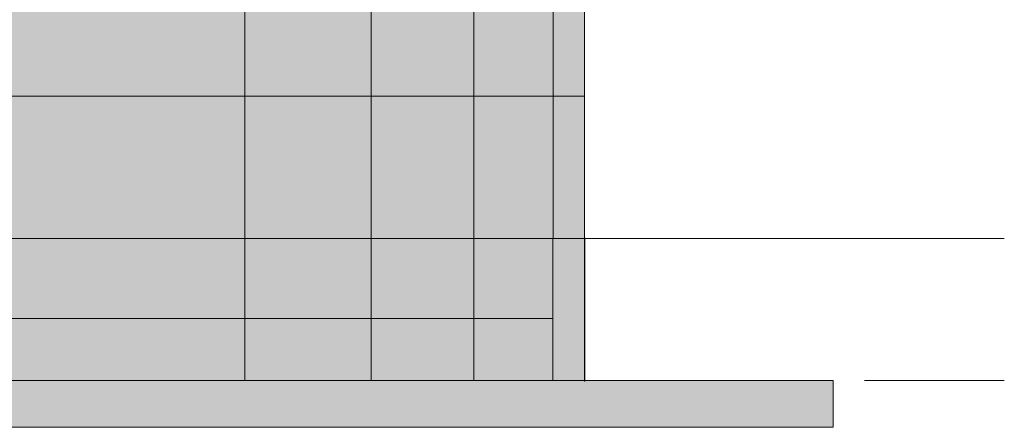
# Model space of a CAD drawing. Header units: millimetres. Extents: x -30937 to 3858, y -15507 to 17281.
# Tile 24 of 26: x -1816 to 1350, y -607 to 703. Entities that reach past the tile are written whole.
import ezdxf

# ---------------------------------------------------------------- set-up
doc = ezdxf.new("R2010")
doc.units = ezdxf.units.MM
doc.linetypes.add('DASHED', pattern=[1.524, 1.27, -0.254])
for name, color, linetype in [('FILL-EPS', 7, 'Continuous'), ('FILL-LIGHT', 7, 'Continuous'), ('LINE-C_2E8C94', 7, 'Continuous'), ('LINE-C_337880', 7, 'Continuous'), ('LINE-STEEL', 7, 'Continuous'), ('LINE-STEEL-DASH', 7, 'DASHED'), ('LINE-STEEL_GREY', 7, 'Continuous')]:
    doc.layers.add(name, color=color, linetype=linetype)

msp = doc.modelspace()

# ---------------------------------------------------------------- hatches: boundary and pattern name
at = {"layer": 'FILL-EPS', "true_color": 0xccffff}
h = msp.add_hatch(color=256, dxfattribs=at)
h.dxf.hatch_style = 1
h.paths.add_polyline_path([(-9534.1, 0), (-9534.1, 2743.2), (-355.9, 2743.2), (-355.9, 2743.2), (-355.9, 2743.2), (-355.9, 2743.2), (-355.9, 0)])
h = msp.add_hatch(color=256, dxfattribs=at)
h.dxf.hatch_style = 1
h.paths.add_polyline_path([(-9534.1, 2743.2), (-355.9, 2743.2), (-355.9, 0), (-355.9, 0), (-9534.1, 0)])
h = msp.add_hatch(color=256, dxfattribs=at)
h.dxf.hatch_style = 1
h.paths.add_polyline_path([(-9534.1, 0), (-9534.1, 2743.2), (-355.9, 2743.2), (-355.9, 2743.2), (-355.9, 2743.2), (-355.9, 2743.2), (-355.9, 0)])
h = msp.add_hatch(color=256, dxfattribs=at)
h.dxf.hatch_style = 1
h.paths.add_polyline_path([(-9534.1, 2743.2), (-355.9, 2743.2), (-355.9, 0), (-355.9, 0), (-9534.1, 0)])
h = msp.add_hatch(color=256, dxfattribs=at)
h.dxf.hatch_style = 1
h.paths.add_polyline_path([(-355.8, 2744.8), (-355.6, 2743.2), (0, 2743.2), (0, 0), (0, 0), (0, 0), (-355.6, 0), (-355.6, 0), (-355.9, 0), (-355.9, 2743.2), (-355.9, 2743.2), (-355.9, 2743.2), (-355.9, 2744.8)])
h = msp.add_hatch(color=256, dxfattribs=at)
h.dxf.hatch_style = 1
h.paths.add_polyline_path([(-355.9, 0), (-355.9, 0), (-355.9, 2743.2), (0, 2743.2), (0, 2743.2), (0, 2743.2), (0, 0)])
h = msp.add_hatch(color=256, dxfattribs=at)
h.dxf.hatch_style = 1
h.paths.add_polyline_path([(-355.8, -1.6), (-355.9, -1.6), (-355.9, 2743.2), (-355.6, 2743.2), (-355.6, 2743.2), (0, 2743.2), (0, 2743.2), (0, 0), (-355.6, 0)])
h = msp.add_hatch(color=256, dxfattribs=at)
h.dxf.hatch_style = 1
h.paths.add_polyline_path([(-355.9, 2743.2), (-355.9, 2743.2), (0, 2743.2), (0, 0), (-355.9, 0), (-355.9, 2743.2)])
h = msp.add_hatch(color=256, dxfattribs=at)
h.dxf.hatch_style = 1
h.paths.add_polyline_path([(-355.6, 0), (-355.6, 2743.2), (0, 2743.2), (0, 2743.2), (0, 0)])
h = msp.add_hatch(color=256, dxfattribs=at)
h.dxf.hatch_style = 1
h.paths.add_polyline_path([(-355.6, 2743.2), (-355.6, 2743.2), (-355.6, 2743.2), (0, 2743.2), (0, 0), (0, 0), (0, 0), (-355.6, 0)])
h = msp.add_hatch(color=256, dxfattribs=at)
h.dxf.hatch_style = 1
h.paths.add_polyline_path([(-355.6, 2134.1), (-100.5, 2134.1), (-100.5, 0), (-355.6, 0)])
h = msp.add_hatch(color=256, dxfattribs=at)
h.dxf.hatch_style = 1
h.paths.add_polyline_path([(-355.6, 0), (-355.6, 0), (-355.6, 2134.1), (-100.5, 2134.1), (-100.5, 2134.1), (-100.5, 2134.1), (-100.5, 0)])
h = msp.add_hatch(color=256, dxfattribs=at)
h.dxf.hatch_style = 1
h.paths.add_polyline_path([(-100.5, 2109.1), (0, 2109.1), (0, 0), (0, 0), (-100.5, 0)])
h = msp.add_hatch(color=256, dxfattribs=at)
h.dxf.hatch_style = 1
h.paths.add_polyline_path([(-100.5, 0), (-100.5, 2109.1), (0, 2109.1), (0, 0)])
h = msp.add_hatch(color=256, dxfattribs=at)
h.dxf.hatch_style = 1
h.paths.add_polyline_path([(-9534.1, -457.2), (-9534.1, -457.2), (-9534.1, 0), (-355.9, 0), (-355.9, 0), (-355.9, -457.2), (-9534.1, -457.2)])
h = msp.add_hatch(color=256, dxfattribs=at)
h.dxf.hatch_style = 1
h.paths.add_polyline_path([(-9534.1, 0), (-9534.1, 0), (-457.9, 0), (-457.5, 0), (-457.5, 0), (-355.9, 0), (-355.9, -457.2), (-355.9, -457.2), (-457.5, -457.2), (-457.5, -457.2), (-9534.1, -457.2), (-9534.1, 0)])
h = msp.add_hatch(color=256, dxfattribs=at)
h.dxf.hatch_style = 1
h.paths.add_polyline_path([(-9534.1, -457.2), (-9534.1, -457.2), (-9534.1, -457.2), (-9534.1, 0), (-457.4, 0), (-355.9, 0), (-355.9, 0), (-355.9, 0), (-355.9, 0), (-355.9, -457.2), (-457.4, -457.2), (-457.4, -457.2), (-457.4, -457.2), (-9534.1, -457.2)])
h = msp.add_hatch(color=256, dxfattribs=at)
h.dxf.hatch_style = 1
h.paths.add_polyline_path([(-9534.1, 0), (-355.9, 0), (-355.9, -457.2), (-9534.1, -457.2)])
h = msp.add_hatch(color=256, dxfattribs=at)
h.dxf.hatch_style = 1
h.paths.add_polyline_path([(-355.9, -457.2), (-355.9, 0), (0, 0), (0, 0), (0, -457.2)])
h = msp.add_hatch(color=256, dxfattribs=at)
h.dxf.hatch_style = 1
h.paths.add_polyline_path([(-355.9, 0), (-101.6, 0), (-101.6, -457.2), (-355.9, -457.2), (-355.9, 0)])
h = msp.add_hatch(color=256, dxfattribs=at)
h.dxf.hatch_style = 1
h.paths.add_polyline_path([(-355.9, -457.2), (-355.9, -457.2), (-355.9, 0), (-254.3, 0), (-101.6, 0), (-101.6, -457.2), (-254.3, -457.2), (-254.3, -457.2), (-254.3, -457.2)])
h = msp.add_hatch(color=256, dxfattribs=at)
h.dxf.hatch_style = 1
h.paths.add_polyline_path([(-355.9, 0), (0, 0), (0, -457.2), (0, -457.2), (-355.9, -457.2)])
h = msp.add_hatch(color=256, dxfattribs=at)
h.dxf.hatch_style = 1
h.paths.add_polyline_path([(-101.6, 0), (0, 0), (0, -457.2), (0, -457.2), (-101.6, -457.2)])
h = msp.add_hatch(color=256, dxfattribs=at)
h.dxf.hatch_style = 1
h.paths.add_polyline_path([(-101.6, -457.2), (-101.6, -457.2), (-101.6, 0), (0, 0), (0, 0), (0, 0), (0, 0), (0, -457.2), (-101.6, -457.2), (-101.6, -457.2), (-101.6, -457.2)])
h = msp.add_hatch(color=256, dxfattribs=at)
h.dxf.hatch_style = 1
h.paths.add_polyline_path([(-101.6, 0), (0, 0), (0, -457.2), (0, -457.2), (-101.6, -457.2)])
h = msp.add_hatch(color=256, dxfattribs=at)
h.dxf.hatch_style = 1
h.paths.add_polyline_path([(-101.6, -457.2), (-101.6, -457.2), (-101.6, 0), (0, 0), (0, 0), (0, 0), (0, 0), (0, -457.2), (-101.6, -457.2), (-101.6, -457.2), (-101.6, -457.2)])
at = {"layer": 'FILL-EPS', "true_color": 0xc0f0f0}
h = msp.add_hatch(color=256, dxfattribs=at)
h.dxf.hatch_style = 1
h.paths.add_polyline_path([(0, 0), (0, 0), (0, 1.6), (0.5, 1.6), (0.6, 1.6), (0.9, 1.6), (0.9, -457.2), (0.9, -457.2), (0.9, -458.8), (0.4, -458.8), (0.1, -458.8), (0, -458.8), (0, 0)])
at = {"layer": 'FILL-LIGHT', "true_color": 0xdbdbde}
h = msp.add_hatch(color=256, dxfattribs=at)
h.dxf.hatch_style = 1
h.paths.add_polyline_path([(-9788.4, -257.2), (-9788.4, -257.2), (-9788.4, 0), (-101.6, 0), (-101.6, 0), (-101.6, 0), (-101.6, -257.2), (-9788.4, -257.2), (-9788.4, -257.2), (-9788.4, -257.2)])
h = msp.add_hatch(color=256, dxfattribs=at)
h.dxf.hatch_style = 1
h.paths.add_polyline_path([(-9788.4, 0), (-101.6, 0), (-101.6, -257.2), (-9788.4, -257.2), (-9788.4, 0)])
h = msp.add_hatch(color=256, dxfattribs=at)
h.dxf.hatch_style = 1
h.paths.add_polyline_path([(-10690, -607.2), (-10690, -607.2), (-10690, -457.2), (800, -457.2), (800, -607.2), (-10690, -607.2)])
h = msp.add_hatch(color=256, dxfattribs=at)
h.dxf.hatch_style = 1
h.paths.add_polyline_path([(-10690, -457.2), (800, -457.2), (800, -607.2), (800, -607.2), (-10690, -607.2)])

# ---------------------------------------------------------------- linework, layer by layer
at = {"layer": 'LINE-C_2E8C94', "lineweight": 5}
for points in [[(-9534.1, 0), (-9534.1, 2743.2), (-355.9, 2743.2), (-355.9, 2743.2), (-355.9, 2743.2), (-355.9, 2743.2), (-355.9, 0)], [(-9534.1, 2743.2), (-355.9, 2743.2), (-355.9, 0), (-355.9, 0), (-9534.1, 0)], [(-9534.1, 0), (-9534.1, 2743.2), (-355.9, 2743.2), (-355.9, 2743.2), (-355.9, 2743.2), (-355.9, 2743.2), (-355.9, 0)], [(-9534.1, 2743.2), (-355.9, 2743.2), (-355.9, 0), (-355.9, 0), (-9534.1, 0)], [(-355.8, 2744.8), (-355.6, 2743.2), (0, 2743.2), (0, 0), (0, 0), (0, 0), (-355.6, 0), (-355.6, 0), (-355.9, 0), (-355.9, 2743.2), (-355.9, 2743.2), (-355.9, 2743.2), (-355.9, 2744.8)], [(-355.9, 0), (-355.9, 0), (-355.9, 2743.2), (0, 2743.2), (0, 2743.2), (0, 2743.2), (0, 0)], [(-355.8, -1.6), (-355.9, -1.6), (-355.9, 2743.2), (-355.6, 2743.2), (-355.6, 2743.2), (0, 2743.2), (0, 2743.2), (0, 0), (-355.6, 0)], [(-355.9, 2743.2), (-355.9, 2743.2), (0, 2743.2), (0, 0), (-355.9, 0), (-355.9, 2743.2)], [(-355.6, 0), (-355.6, 2743.2), (0, 2743.2), (0, 2743.2), (0, 0)], [(-355.6, 2743.2), (-355.6, 2743.2), (-355.6, 2743.2), (0, 2743.2), (0, 0), (0, 0), (0, 0), (-355.6, 0)], [(-355.6, 2134.1), (-100.5, 2134.1), (-100.5, 0), (-355.6, 0)], [(-355.6, 0), (-355.6, 0), (-355.6, 2134.1), (-100.5, 2134.1), (-100.5, 2134.1), (-100.5, 2134.1), (-100.5, 0)], [(-100.5, 2109.1), (0, 2109.1), (0, 0), (0, 0), (-100.5, 0)], [(-100.5, 0), (-100.5, 2109.1), (0, 2109.1), (0, 0)], [(-9534.1, -457.2), (-9534.1, -457.2), (-9534.1, 0), (-355.9, 0), (-355.9, 0), (-355.9, -457.2), (-9534.1, -457.2)], [(-9534.1, 0), (-9534.1, 0), (-457.9, 0), (-457.5, 0), (-457.5, 0), (-355.9, 0), (-355.9, -457.2), (-355.9, -457.2), (-457.5, -457.2), (-457.5, -457.2), (-9534.1, -457.2), (-9534.1, 0)], [(-9534.1, -457.2), (-9534.1, -457.2), (-9534.1, -457.2), (-9534.1, 0), (-457.4, 0), (-355.9, 0), (-355.9, 0), (-355.9, 0), (-355.9, 0), (-355.9, -457.2), (-457.4, -457.2), (-457.4, -457.2), (-457.4, -457.2), (-9534.1, -457.2)], [(-9534.1, 0), (-355.9, 0), (-355.9, -457.2), (-9534.1, -457.2)], [(-355.9, -457.2), (-355.9, 0), (0, 0), (0, 0), (0, -457.2)], [(-355.9, 0), (-101.6, 0), (-101.6, -457.2), (-355.9, -457.2), (-355.9, 0)], [(-355.9, -457.2), (-355.9, -457.2), (-355.9, 0), (-254.3, 0), (-101.6, 0), (-101.6, -457.2), (-254.3, -457.2), (-254.3, -457.2), (-254.3, -457.2)], [(-355.9, 0), (0, 0), (0, -457.2), (0, -457.2), (-355.9, -457.2)], [(-101.6, 0), (0, 0), (0, -457.2), (0, -457.2), (-101.6, -457.2)], [(-101.6, -457.2), (-101.6, -457.2), (-101.6, 0), (0, 0), (0, 0), (0, 0), (0, 0), (0, -457.2), (-101.6, -457.2), (-101.6, -457.2), (-101.6, -457.2)], [(-101.6, 0), (0, 0), (0, -457.2), (0, -457.2), (-101.6, -457.2)], [(-101.6, -457.2), (-101.6, -457.2), (-101.6, 0), (0, 0), (0, 0), (0, 0), (0, 0), (0, -457.2), (-101.6, -457.2), (-101.6, -457.2), (-101.6, -457.2)], [(0, 0), (0, 0), (0, 1.6), (0.5, 1.6), (0.6, 1.6), (0.9, 1.6), (0.9, -457.2), (0.9, -457.2), (0.9, -458.8), (0.4, -458.8), (0.1, -458.8), (0, -458.8), (0, 0)]]:
    msp.add_lwpolyline(points, close=True, dxfattribs=at)
at = {"layer": 'LINE-C_337880', "lineweight": 5}
for p, q in [((-1092.2, 457.2), (-1092.2, 914.4)), ((-1092.2, 457.2), (-1092.2, 914.4)), ((-685.8, 457.2), (-685.8, 914.4)), ((-685.8, 457.2), (-685.8, 914.4)), ((-3124.2, 457.2), (-1092.2, 457.2)), ((-3124.2, 457.2), (-1092.2, 457.2)), ((-3124.2, 457.2), (-1092.2, 457.2)), ((-3124.2, 457.2), (-1092.2, 457.2)), ((-1092.2, 457.2), (-685.8, 457.2)), ((-1092.2, 457.2), (-685.8, 457.2)), ((-1092.2, 1), (-1092.2, 457.2)), ((-1092.2, 457.2), (-685.8, 457.2)), ((-1092.2, 1), (-1092.2, 457.2)), ((-1092.2, 457.2), (-685.8, 457.2)), ((-685.8, 1), (-685.8, 457.2)), ((-685.8, 457.2), (-356.9, 457.2)), ((-685.8, 1), (-685.8, 457.2)), ((-685.8, 457.2), (-356.9, 457.2)), ((-685.8, 457.2), (-356.9, 457.2)), ((-685.8, 457.2), (-356.9, 457.2)), ((-354.8, 457.2), (-1, 457.2)), ((-354.8, 457.2), (-1, 457.2)), ((-354.8, 457.2), (-1, 457.2)), ((-354.8, 457.2), (-1, 457.2)), ((-354.6, 457.2), (-1, 457.2)), ((-354.6, 457.2), (-101.5, 457.2)), ((-354.6, 457.2), (-101.5, 457.2)), ((-354.6, 457.2), (-1, 457.2)), ((-99.5, 457.2), (-1, 457.2)), ((-99.5, 457.2), (-1, 457.2)), ((-1092.2, -456.2), (-1092.2, -1)), ((-1092.2, -456.2), (-1092.2, -1)), ((-685.8, -456.2), (-685.8, -1)), ((-685.8, -456.2), (-685.8, -1))]:
    msp.add_line(p, q, dxfattribs=at)
at = {"layer": 'LINE-STEEL', "lineweight": 5}
for p, q in [((900, 0), (1200, 0)), ((1200, 0), (1350, 0)), ((900, -457), (1200, -457)), ((1200, -457), (1350, -457))]:
    msp.add_line(p, q, dxfattribs=at)
at = {"layer": 'LINE-STEEL-DASH', "lineweight": 5}
msp.add_line((-11590, 0), (900, 0), dxfattribs=at)
at = {"layer": 'LINE-STEEL_GREY', "lineweight": 5}
for points in [[(-9788.4, -257.2), (-9788.4, -257.2), (-9788.4, 0), (-101.6, 0), (-101.6, 0), (-101.6, 0), (-101.6, -257.2), (-9788.4, -257.2), (-9788.4, -257.2), (-9788.4, -257.2)], [(-9788.4, 0), (-101.6, 0), (-101.6, -257.2), (-9788.4, -257.2), (-9788.4, 0)], [(-10690, -607.2), (-10690, -607.2), (-10690, -457.2), (800, -457.2), (800, -607.2), (-10690, -607.2)], [(-10690, -457.2), (800, -457.2), (800, -607.2), (800, -607.2), (-10690, -607.2)]]:
    msp.add_lwpolyline(points, close=True, dxfattribs=at)

doc.saveas('drawing.dxf')
